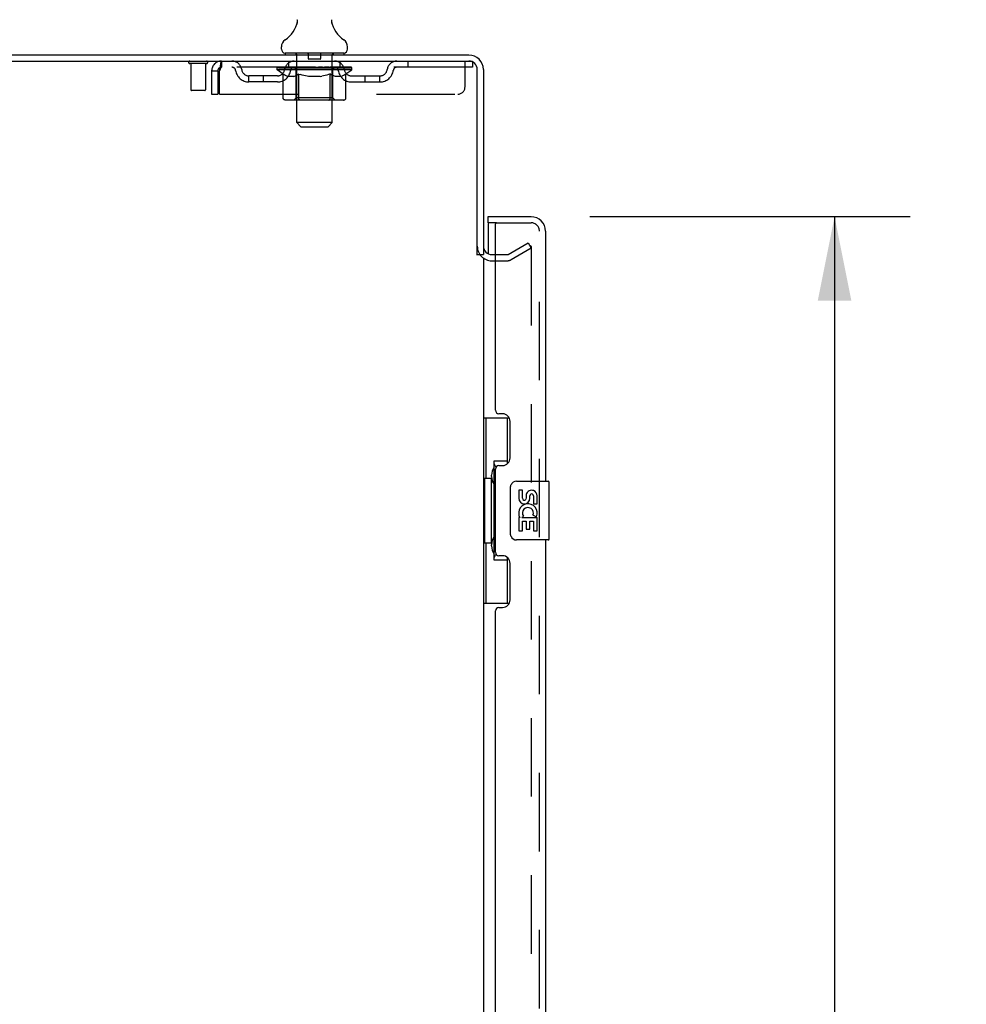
# Model space of a CAD drawing. Header units: inches. Extents: x 0 to 243, y 0 to 157.
# Tile 6 of 115: x 41 to 57, y 86 to 103. Entities that reach past the tile are written whole.
import ezdxf

# ---------------------------------------------------------------- set-up
doc = ezdxf.new("R2010")
doc.units = ezdxf.units.IN
doc.header["$LTSCALE"] = 13.357143
doc.header["$MEASUREMENT"] = 0
doc.linetypes.add('HIDDEN', pattern=[0.2, 0.1, -0.1])
doc.layers.get('0').update_dxf_attribs({"linetype": 'CONTINUOUS'})
for name, color, linetype in [('DEFAULT_2', 8, 'HIDDEN'), ('DIMENSIONS', 7, 'CONTINUOUS'), ('DOOR_ASSEMBLY', 7, 'CONTINUOUS')]:
    doc.layers.add(name, color=color, linetype=linetype)
doc.styles.get("Standard").update_dxf_attribs({"font": 'arial.ttf'})
doc.dimstyles.new('DIMSTYLE_1', dxfattribs={"dimtxt": 1.071429, "dimasz": 1.428571, "dimexe": 0.09, "dimexo": 0.07, "dimgap": 0.0375, "dimtad": 0, "dimtih": 1, "dimtoh": 1, "dimzin": 4, "dimdsep": 46, "dimtxsty": 'Standard', "dimblk": '_FILLED', "dimblk1": '_FILLED', "dimblk2": '_FILLED', "dimcen": 0.09, "dimadec": 3, "dimazin": 1, "dimtfac": 1, "dimtdec": 3, "dimtofl": 0, "dimtmove": 0, "dimatfit": 3, "dimldrblk": '_FILLED', "dimfxl": 0, "dimtolj": 1, "dimtzin": 4, "dimarcsym": 0})

# ---------------------------------------------------------------- blocks, each defined once
blk = doc.blocks.new('_FILLED')
at = {"color": 0, "linetype": 'ByBlock'}
blk.add_solid([(0, 0), (-1, 0.2), (-1, -0.2)], dxfattribs=at)
blk = doc.blocks.new('*D9')
at = {"layer": 'DIMENSIONS', "color": 2, "linetype": 'Continuous'}
for p, q in [((50.61, 99.285), (56.06, 99.285)), ((54.774, 99.285), (54.774, 60.87)), ((54.774, 18.785), (54.774, 57.12)), ((50.61, 18.785), (56.06, 18.785))]:
    blk.add_line(p, q, dxfattribs=at)
at = {"layer": 'DIMENSIONS', "color": 2, "linetype": 'Continuous', "xscale": 1.4285714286, "yscale": 1.4285714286, "zscale": 1.4285714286}
for p, rotation in [((54.774, 99.285), 90), ((54.774, 18.785), 270)]:
    blk.add_blockref('_FILLED', p, dxfattribs=dict(at, rotation=rotation))
at = {"layer": 'DIMENSIONS', "color": 2, "linetype": 'Continuous', "insert": (54.774, 60.334), "char_height": 1.0714, "width": 4.48486, "attachment_point": 2, "line_spacing_factor": 0.9}
blk.add_mtext('80.50\\PDOOR', dxfattribs=at)

msp = doc.modelspace()

# ---------------------------------------------------------------- linework, layer by layer
at = {"color": 7, "linetype": 'Continuous'}
for p, q in [((45.624, 102.562), (45.622, 102.558)), ((46.218, 102.616), (46.219, 102.621)), ((46.218, 102.611), (46.218, 102.616)), ((46.218, 102.606), (46.218, 102.611)), ((46.218, 102.601), (46.218, 102.606)), ((46.218, 102.596), (46.218, 102.601)), ((46.218, 102.591), (46.218, 102.596)), ((46.219, 102.586), (46.218, 102.591)), ((46.219, 102.621), (46.22, 102.626)), ((46.219, 102.581), (46.219, 102.587)), ((46.22, 102.577), (46.219, 102.582)), ((46.221, 102.572), (46.22, 102.577)), ((46.221, 102.631), (46.221, 102.635)), ((46.222, 102.568), (46.221, 102.572)), ((45.361, 102.134), (45.361, 102.173)), ((46.486, 102.134), (46.486, 102.173)), ((45.424, 102.065), (45.424, 102.035)), ((46.424, 102.065), (45.424, 102.065)), ((46.424, 102.065), (46.424, 102.035)), ((48.695, 98.639), (48.799, 98.639))]:
    msp.add_line(p, q, dxfattribs=at)
at = {"color": 3, "linetype": 'Continuous'}
for p, q in [((24.851, 102.035), (48.552, 102.035)), ((24.889, 101.931), (48.552, 101.931)), ((48.695, 98.628), (48.695, 101.788)), ((48.799, 101.788), (48.799, 98.639)), ((48.799, 98.587), (48.799, 19.483)), ((48.941, 98.639), (49.003, 98.639))]:
    msp.add_line(p, q, dxfattribs=at)
at = {"color": 7, "linetype": 'Continuous'}
for points in [[(45.626, 102.635), (45.627, 102.631), (45.628, 102.626), (45.628, 102.621), (45.629, 102.616), (45.629, 102.611), (45.629, 102.606), (45.629, 102.602), (45.629, 102.597), (45.629, 102.592), (45.629, 102.587), (45.628, 102.582), (45.627, 102.577), (45.626, 102.572), (45.625, 102.567), (45.624, 102.562)], [(46.22, 102.626), (46.221, 102.631), (46.221, 102.635)]]:
    msp.add_lwpolyline(points, dxfattribs=at)
for centre, radius, start, end in [((45.126, 102.722), 0.523, 304.6624, 347.2389), ((46.722, 102.722), 0.523, 192.7611, 235.3376), ((45.505, 102.173), 0.144, 124.6624, 180), ((46.342, 102.173), 0.144, 360, 55.3376), ((45.43, 102.134), 0.069, 180, 265), ((46.417, 102.134), 0.069, 275, 360)]:
    msp.add_arc(centre, radius, start, end, dxfattribs=at)
at = {"color": 3, "linetype": 'Continuous'}
for centre, radius, start, end in [((48.552, 101.788), 0.246, 0, 90), ((48.552, 101.788), 0.142, 0, 90), ((48.941, 98.781), 0.142, 180, 270)]:
    msp.add_arc(centre, radius, start, end, dxfattribs=at)
at = {"layer": 'DEFAULT_2', "color": 8, "linetype": 'HIDDEN'}
for p, q in [((45.604, 102.065), (45.604, 102.035)), ((45.624, 100.884), (45.624, 102.035)), ((45.819, 102.055), (45.819, 101.975)), ((46.029, 102.055), (46.029, 101.975)), ((46.224, 100.884), (46.224, 102.035)), ((46.244, 102.065), (46.244, 102.035)), ((44.087, 101.888), (43.803, 101.888)), ((43.821, 101.888), (43.821, 101.441)), ((44.069, 101.888), (44.069, 101.441)), ((44.341, 101.931), (44.341, 101.827)), ((45.486, 101.827), (45.486, 101.931)), ((46.019, 101.965), (45.829, 101.965)), ((46.361, 101.827), (46.361, 101.931)), ((47.511, 101.931), (47.511, 101.827)), ((48.486, 101.493), (48.486, 101.931)), ((48.552, 101.931), (48.611, 101.931)), ((48.611, 101.931), (48.611, 101.827)), ((44.174, 101.764), (44.174, 101.368)), ((44.174, 101.764), (44.278, 101.764)), ((44.278, 101.764), (44.278, 101.368)), ((44.308, 101.368), (44.308, 101.764)), ((48.611, 101.827), (44.341, 101.827)), ((44.809, 101.576), (44.809, 101.68)), ((45.292, 101.68), (44.809, 101.68)), ((45.059, 101.576), (45.059, 101.68)), ((45.29, 101.78), (45.29, 101.827)), ((45.39, 101.711), (45.29, 101.78)), ((46.557, 101.78), (45.29, 101.78)), ((45.3, 101.82), (45.3, 101.827)), ((45.309, 101.817), (45.309, 101.82)), ((45.309, 101.817), (46.539, 101.817)), ((45.317, 101.817), (45.317, 101.82)), ((45.318, 101.817), (45.318, 101.82)), ((45.329, 101.82), (45.329, 101.827)), ((45.345, 101.817), (45.345, 101.82)), ((45.347, 101.817), (45.347, 101.82)), ((45.375, 101.82), (45.375, 101.827)), ((45.39, 101.817), (45.39, 101.82)), ((45.39, 101.306), (45.39, 101.711)), ((45.39, 101.711), (45.404, 101.701)), ((45.392, 101.817), (45.392, 101.82)), ((45.597, 101.82), (45.395, 101.82)), ((45.417, 101.693), (45.404, 101.701)), ((45.431, 101.685), (45.417, 101.693)), ((45.444, 101.679), (45.431, 101.685)), ((45.438, 101.82), (45.438, 101.827)), ((45.44, 101.817), (45.44, 101.82)), ((45.441, 101.817), (45.441, 101.82)), ((45.444, 101.817), (45.444, 101.82)), ((45.458, 101.673), (45.444, 101.679)), ((45.451, 101.817), (45.451, 101.82)), ((45.451, 101.817), (45.451, 101.82)), ((45.454, 101.817), (45.454, 101.82)), ((45.458, 101.817), (45.458, 101.821)), ((45.471, 101.669), (45.458, 101.673)), ((45.462, 101.817), (45.462, 101.82)), ((45.575, 101.669), (45.471, 101.669)), ((45.476, 101.817), (45.476, 101.82)), ((45.494, 101.817), (45.494, 101.82)), ((45.495, 101.817), (45.495, 101.823)), ((45.515, 101.817), (45.515, 101.82)), ((45.515, 101.817), (45.515, 101.82)), ((45.517, 101.82), (45.517, 101.827)), ((45.526, 101.817), (45.526, 101.82)), ((45.53, 101.817), (45.53, 101.82)), ((45.54, 101.817), (45.54, 101.82)), ((45.551, 101.817), (45.551, 101.824)), ((45.566, 101.817), (45.566, 101.82)), ((45.569, 101.817), (45.569, 101.82)), ((45.575, 101.669), (45.589, 101.673)), ((45.602, 101.679), (45.588, 101.673)), ((45.597, 101.817), (45.597, 101.82)), ((45.664, 101.82), (45.602, 101.82)), ((45.616, 101.685), (45.602, 101.679)), ((45.607, 101.82), (45.607, 101.827)), ((45.611, 101.308), (45.611, 101.777)), ((45.614, 101.817), (45.614, 101.82)), ((45.629, 101.693), (45.615, 101.685)), ((45.618, 101.817), (45.618, 101.82)), ((45.624, 101.817), (45.624, 101.825)), ((45.629, 101.817), (45.629, 101.82)), ((45.643, 101.702), (45.629, 101.693)), ((45.64, 101.817), (45.64, 101.82)), ((45.657, 101.711), (45.643, 101.701)), ((45.657, 101.306), (45.657, 101.711)), ((45.657, 101.711), (45.686, 101.701)), ((45.664, 101.817), (45.664, 101.82)), ((45.739, 101.82), (45.679, 101.82)), ((45.714, 101.693), (45.686, 101.701)), ((45.7, 101.817), (45.7, 101.82)), ((45.707, 101.82), (45.707, 101.827)), ((45.711, 101.817), (45.711, 101.82)), ((45.713, 101.817), (45.713, 101.826)), ((45.742, 101.685), (45.714, 101.693)), ((45.716, 101.817), (45.716, 101.82)), ((45.723, 101.817), (45.723, 101.82)), ((45.739, 101.817), (45.739, 101.82)), ((45.77, 101.679), (45.742, 101.685)), ((45.819, 101.82), (45.765, 101.82)), ((45.797, 101.673), (45.769, 101.679)), ((45.778, 101.817), (45.778, 101.82)), ((45.825, 101.669), (45.797, 101.673)), ((45.809, 101.82), (45.924, 101.827)), ((45.814, 101.82), (45.814, 101.827)), ((45.814, 101.82), (45.814, 101.827)), ((45.814, 101.827), (45.814, 101.827)), ((45.814, 101.817), (45.814, 101.82)), ((45.818, 101.817), (45.818, 101.82)), ((45.819, 101.817), (45.819, 101.82)), ((45.819, 101.817), (45.819, 101.82)), ((46.023, 101.669), (45.825, 101.669)), ((45.903, 101.82), (45.855, 101.82)), ((45.86, 101.817), (45.86, 101.82)), ((45.903, 101.817), (45.903, 101.82)), ((45.921, 101.82), (45.921, 101.82)), ((45.921, 101.817), (45.921, 101.82)), ((45.921, 101.817), (45.921, 101.82)), ((45.924, 101.82), (45.924, 101.827)), ((45.924, 101.827), (46.038, 101.82)), ((45.926, 101.817), (45.926, 101.82)), ((45.926, 101.817), (45.926, 101.82)), ((45.926, 101.82), (45.926, 101.82)), ((45.944, 101.817), (45.944, 101.82)), ((45.944, 101.82), (45.993, 101.82)), ((45.987, 101.817), (45.987, 101.82)), ((46.023, 101.669), (46.051, 101.673)), ((46.028, 101.817), (46.028, 101.82)), ((46.028, 101.817), (46.028, 101.82)), ((46.028, 101.82), (46.083, 101.82)), ((46.029, 101.817), (46.029, 101.82)), ((46.033, 101.82), (46.033, 101.827)), ((46.033, 101.827), (46.034, 101.827)), ((46.033, 101.817), (46.033, 101.82)), ((46.034, 101.82), (46.034, 101.827)), ((46.079, 101.679), (46.05, 101.673)), ((46.069, 101.817), (46.069, 101.82)), ((46.107, 101.686), (46.078, 101.679)), ((46.135, 101.693), (46.106, 101.686)), ((46.109, 101.817), (46.109, 101.82)), ((46.109, 101.82), (46.168, 101.82)), ((46.124, 101.817), (46.124, 101.82)), ((46.131, 101.817), (46.131, 101.82)), ((46.134, 101.817), (46.134, 101.826)), ((46.163, 101.702), (46.134, 101.693)), ((46.136, 101.817), (46.136, 101.82)), ((46.14, 101.82), (46.14, 101.827)), ((46.147, 101.817), (46.147, 101.82)), ((46.192, 101.712), (46.163, 101.702)), ((46.183, 101.817), (46.183, 101.82)), ((46.184, 101.82), (46.245, 101.82)), ((46.192, 101.306), (46.192, 101.712)), ((46.192, 101.712), (46.207, 101.702)), ((46.222, 101.693), (46.207, 101.702)), ((46.208, 101.817), (46.208, 101.82)), ((46.219, 101.817), (46.219, 101.82)), ((46.236, 101.685), (46.222, 101.693)), ((46.223, 101.817), (46.223, 101.825)), ((46.229, 101.817), (46.229, 101.82)), ((46.233, 101.817), (46.233, 101.82)), ((46.236, 101.308), (46.236, 101.777)), ((46.251, 101.679), (46.236, 101.685)), ((46.24, 101.82), (46.24, 101.827)), ((46.25, 101.817), (46.25, 101.82)), ((46.265, 101.673), (46.25, 101.679)), ((46.251, 101.82), (46.557, 101.82)), ((46.279, 101.669), (46.265, 101.673)), ((46.278, 101.817), (46.278, 101.82)), ((46.373, 101.669), (46.279, 101.669)), ((46.281, 101.817), (46.281, 101.82)), ((46.296, 101.817), (46.296, 101.824)), ((46.308, 101.817), (46.308, 101.82)), ((46.317, 101.817), (46.317, 101.82)), ((46.321, 101.817), (46.321, 101.82)), ((46.331, 101.82), (46.331, 101.827)), ((46.332, 101.817), (46.332, 101.82)), ((46.332, 101.817), (46.332, 101.82)), ((46.352, 101.817), (46.352, 101.823)), ((46.353, 101.817), (46.353, 101.82)), ((46.371, 101.817), (46.371, 101.82)), ((46.373, 101.669), (46.387, 101.673)), ((46.385, 101.817), (46.385, 101.82)), ((46.402, 101.679), (46.387, 101.673)), ((46.39, 101.817), (46.39, 101.821)), ((46.393, 101.817), (46.393, 101.82)), ((46.396, 101.817), (46.396, 101.82)), ((46.396, 101.817), (46.396, 101.82)), ((46.416, 101.686), (46.401, 101.679)), ((46.404, 101.817), (46.404, 101.82)), ((46.407, 101.817), (46.407, 101.82)), ((46.407, 101.817), (46.407, 101.82)), ((46.409, 101.82), (46.409, 101.827)), ((46.43, 101.693), (46.416, 101.685)), ((46.445, 101.702), (46.43, 101.693)), ((46.435, 101.823), (46.556, 101.825)), ((46.435, 101.82), (46.435, 101.823)), ((46.46, 101.712), (46.445, 101.702)), ((46.455, 101.817), (46.455, 101.82)), ((46.458, 101.817), (46.458, 101.82)), ((46.46, 101.712), (46.557, 101.78)), ((46.46, 101.306), (46.46, 101.712)), ((46.472, 101.82), (46.472, 101.827)), ((46.501, 101.817), (46.501, 101.82)), ((46.502, 101.817), (46.502, 101.82)), ((46.519, 101.82), (46.519, 101.827)), ((46.529, 101.817), (46.529, 101.82)), ((46.53, 101.817), (46.53, 101.82)), ((46.539, 101.817), (46.539, 101.82)), ((46.547, 101.82), (46.547, 101.827)), ((46.555, 101.68), (47.038, 101.68)), ((46.556, 101.82), (46.556, 101.825)), ((46.557, 101.78), (46.557, 101.82)), ((46.788, 101.576), (46.788, 101.68)), ((47.038, 101.576), (47.038, 101.68)), ((45.292, 101.576), (44.809, 101.576)), ((46.555, 101.576), (47.038, 101.576)), ((44.059, 101.431), (43.831, 101.431)), ((44.174, 101.368), (44.278, 101.368)), ((44.308, 101.368), (48.361, 101.368)), ((46.417, 101.269), (45.432, 101.269)), ((45.611, 101.308), (45.571, 101.269)), ((46.236, 101.308), (45.611, 101.308)), ((45.669, 101.273), (45.666, 101.275)), ((45.673, 101.27), (45.671, 101.271)), ((45.676, 101.269), (45.673, 101.27)), ((45.679, 101.269), (45.676, 101.269)), ((46.236, 101.308), (46.276, 101.269)), ((45.693, 100.815), (45.624, 100.884)), ((46.224, 100.884), (45.624, 100.884)), ((46.155, 100.815), (46.224, 100.884)), ((45.693, 100.815), (46.155, 100.815)), ((49.219, 98.643), (49.559, 98.839)), ((49.559, 98.839), (49.611, 98.749)), ((49.611, 98.749), (49.271, 98.553)), ((49.611, 98.769), (49.611, 19.3)), ((48.941, 98.535), (49.203, 98.535)), ((49.003, 98.639), (49.203, 98.639))]:
    msp.add_line(p, q, dxfattribs=at)
for points in [[(44.341, 101.931), (44.338, 101.93), (44.336, 101.927), (44.334, 101.921), (44.331, 101.914), (44.329, 101.905), (44.326, 101.894), (44.324, 101.882), (44.322, 101.868), (44.319, 101.853), (44.317, 101.836), (44.315, 101.819), (44.312, 101.801), (44.31, 101.783), (44.308, 101.764)], [(44.341, 101.827), (44.338, 101.826), (44.336, 101.825), (44.334, 101.823), (44.331, 101.821), (44.329, 101.817), (44.326, 101.813), (44.324, 101.808), (44.322, 101.803), (44.319, 101.797), (44.317, 101.791), (44.315, 101.785), (44.312, 101.778), (44.31, 101.771), (44.308, 101.764)], [(45.432, 101.269), (45.427, 101.269), (45.422, 101.27), (45.417, 101.271), (45.412, 101.273), (45.408, 101.275), (45.403, 101.278), (45.4, 101.282), (45.396, 101.286), (45.393, 101.29), (45.391, 101.295), (45.39, 101.3), (45.39, 101.306)], [(45.658, 101.295), (45.657, 101.3), (45.657, 101.306)], [(45.659, 101.29), (45.658, 101.295), (45.657, 101.3), (45.657, 101.306)], [(45.671, 101.271), (45.669, 101.273), (45.666, 101.275), (45.664, 101.278), (45.662, 101.282), (45.66, 101.286), (45.659, 101.29)], [(45.664, 101.278), (45.662, 101.282), (45.66, 101.286)], [(46.171, 101.269), (46.174, 101.269), (46.176, 101.27), (46.179, 101.271), (46.181, 101.273), (46.183, 101.275), (46.186, 101.278), (46.187, 101.282), (46.189, 101.286), (46.191, 101.29), (46.192, 101.295), (46.192, 101.3), (46.192, 101.306)], [(46.417, 101.269), (46.422, 101.269), (46.427, 101.27), (46.432, 101.271), (46.437, 101.273), (46.442, 101.275), (46.446, 101.278), (46.45, 101.282), (46.453, 101.286), (46.456, 101.29), (46.458, 101.295), (46.46, 101.3), (46.46, 101.306)], [(49.594, 98.789), (49.594, 98.789), (49.592, 98.789), (49.59, 98.789), (49.588, 98.788), (49.586, 98.787)], [(49.599, 98.788), (49.597, 98.789), (49.596, 98.789), (49.594, 98.789)], [(49.599, 98.788), (49.601, 98.787), (49.603, 98.786), (49.604, 98.785), (49.606, 98.784), (49.607, 98.782), (49.608, 98.78), (49.609, 98.778), (49.61, 98.776), (49.611, 98.774), (49.611, 98.772), (49.611, 98.769)]]:
    msp.add_lwpolyline(points, dxfattribs=at)
for centre, radius, start, end in [((45.43, 102.134), 0.069, 265, 270), ((45.594, 102.035), 0.03, 0, 90), ((45.809, 102.055), 0.01, 0, 90), ((46.039, 102.055), 0.01, 90, 180), ((46.254, 102.035), 0.03, 90, 180), ((46.417, 102.134), 0.069, 270, 275), ((43.803, 101.909), 0.0215, 90, 270), ((44.087, 101.909), 0.0215, 270, 90), ((44.341, 101.764), 0.167, 90, 180), ((44.52, 101.764), 0.167, 8.0716, 90), ((45.581, 101.764), 0.167, 90, 171.9284), ((45.829, 101.975), 0.01, 180, 270), ((46.019, 101.975), 0.01, 270, 360), ((46.266, 101.764), 0.167, 8.0716, 90), ((47.327, 101.764), 0.167, 90, 171.9284), ((44.341, 101.764), 0.063, 90, 180), ((44.52, 101.764), 0.0625, 7.9863, 90), ((44.809, 101.805), 0.229, 187.9863, 270), ((44.809, 101.805), 0.125, 188.0716, 270), ((45.292, 101.805), 0.125, 270, 351.9284), ((45.292, 101.805), 0.229, 270, 352.0137), ((45.581, 101.764), 0.0625, 90, 172.0137), ((45.571, 101.777), 0.0398, 0, 90), ((46.276, 101.777), 0.0398, 90, 180), ((46.267, 101.764), 0.0625, 7.9863, 90), ((46.555, 101.805), 0.229, 187.9863, 270), ((46.555, 101.805), 0.125, 188.0716, 270), ((47.038, 101.805), 0.125, 270, 351.9284), ((47.038, 101.805), 0.229, 270, 352.0137), ((47.327, 101.764), 0.0625, 90, 172.0137), ((43.831, 101.441), 0.01, 180, 270), ((44.059, 101.441), 0.01, 270, 360), ((48.361, 101.493), 0.125, 270, 360), ((48.941, 98.781), 0.246, 180, 270), ((49.203, 98.672), 0.033, 270, 300), ((49.203, 98.672), 0.137, 270, 300)]:
    msp.add_arc(centre, radius, start, end, dxfattribs=at)
for centre, major_axis, ratio, start_param, end_param in [((45.924, 101.827), (0.633, 0.007), 0.05963, 2.96643, 3.140963), ((45.27, 101.815), (0.198, 0), 0.060556, 0.430652, 1.470503), ((45.924, 101.827), (0.633, 0), 0.060556, -3.141593, -2.96706), ((45.27, 101.808), (0.198, 0.002), 0.05963, 1.376596, 1.469874), ((45.924, 101.827), (0.633, 0.013), 0.05688, 2.791345, 2.965878), ((45.246, 101.815), (0.198, 0.002), 0.05963, 0.25549, 1.295341), ((45.315, 101.815), (0.198, -0.002), 0.05963, 0.605815, 1.645666), ((45.924, 101.827), (0.633, -0.007), 0.05963, -2.96643, -2.791898), ((45.315, 101.808), (0.198, 0), 0.060556, 1.551758, 1.645036), ((45.246, 101.808), (0.198, 0.004), 0.05688, 1.20151, 1.294789), ((45.316, 101.811), (0.164, 0.002), 0.05963, 1.065228, 1.614276), ((45.296, 101.811), (0.164, 0.003), 0.05688, 0.890143, 1.43919), ((45.354, 101.811), (0.164, 0), 0.060556, 1.240391, 1.789438), ((45.924, 101.827), (0.633, 0.019), 0.052395, 2.616403, 2.790936), ((45.242, 101.815), (0.198, 0.004), 0.05688, 0.080405, 1.120256), ((45.377, 101.815), (0.198, -0.004), 0.05688, 0.7809, 1.820751), ((45.924, 101.827), (0.633, -0.013), 0.05688, -2.791345, -2.616812), ((45.377, 101.808), (0.198, -0.002), 0.05963, 1.72692, 1.820198), ((45.242, 101.808), (0.198, 0.006), 0.052395, 1.026568, 1.119847), ((45.295, 101.811), (0.164, 0.005), 0.052395, 0.715201, 1.264248), ((45.41, 101.811), (0.164, -0.002), 0.05963, 1.415553, 1.9646), ((45.924, 101.827), (0.633, 0.025), 0.046319, 2.441654, 2.616187), ((45.457, 101.815), (0.198, -0.006), 0.052395, 0.955842, 1.995693), ((45.259, 101.815), (0.198, 0.006), 0.052395, -0.094537, 0.945314), ((45.924, 101.827), (0.633, -0.019), 0.052395, -2.616403, -2.44187), ((45.457, 101.808), (0.198, -0.004), 0.05688, 1.902006, 1.995284), ((45.259, 101.808), (0.198, 0.008), 0.046319, 0.851819, 0.945098), ((45.314, 101.811), (0.164, 0.006), 0.046319, 0.540452, 1.089499), ((45.481, 101.811), (0.164, -0.003), 0.05688, 1.590638, 2.139686), ((45.924, 101.827), (0.633, 0.029), 0.038841, 2.267123, 2.441656), ((45.55, 101.815), (0.198, -0.008), 0.046319, 1.130591, 2.170442), ((45.297, 101.815), (0.198, 0.008), 0.046319, -0.269286, 0.770565), ((45.924, 101.827), (0.633, -0.025), 0.046319, -2.441654, -2.267121), ((45.55, 101.808), (0.198, -0.006), 0.052395, 2.076947, 2.170226), ((45.297, 101.808), (0.198, 0.009), 0.038841, 0.677289, 0.770567), ((45.351, 101.811), (0.164, 0.008), 0.038841, 0.365921, 0.914969), ((45.565, 101.811), (0.164, -0.005), 0.052395, 1.76558, 2.314627), ((45.924, 101.827), (0.633, 0.033), 0.030195, 2.09281, 2.267343), ((45.655, 101.815), (0.198, -0.009), 0.038841, 1.305122, 2.344973), ((45.353, 101.815), (0.198, 0.009), 0.038841, -0.443817, 0.596034), ((45.924, 101.827), (0.633, -0.029), 0.038841, -2.267123, -2.092591), ((45.655, 101.808), (0.198, -0.008), 0.046319, 2.251696, 2.344975), ((45.353, 101.808), (0.198, 0.01), 0.030195, 0.502975, 0.596254), ((45.405, 101.811), (0.164, 0.009), 0.030195, 0.191608, 0.740655), ((45.661, 101.811), (0.164, -0.006), 0.046319, 1.940329, 2.489376), ((45.426, 101.815), (0.198, 0.01), 0.030195, -0.61813, 0.421721), ((45.924, 101.827), (0.633, 0.036), 0.020645, 1.918687, 2.09322), ((45.768, 101.815), (0.198, -0.01), 0.030195, 1.479435, 2.519286), ((45.924, 101.827), (0.633, -0.033), 0.030195, -2.09281, -1.918277), ((45.768, 101.808), (0.198, -0.009), 0.038841, 2.426227, 2.519505), ((45.426, 101.808), (0.198, 0.011), 0.020645, 0.328852, 0.422131), ((45.475, 101.811), (0.164, 0.009), 0.020645, 0.017485, 0.566532), ((45.764, 101.811), (0.164, -0.008), 0.038841, 2.11486, 2.663907), ((45.515, 101.815), (0.198, 0.011), 0.020645, -0.792253, 0.247598), ((45.924, 101.827), (0.633, 0.038), 0.010478, 1.744704, 1.919237), ((45.885, 101.815), (0.198, -0.011), 0.020645, 1.653558, 2.693409), ((45.924, 101.827), (0.633, -0.036), 0.020645, -1.918687, -1.744154), ((45.885, 101.808), (0.198, -0.01), 0.030195, 2.60054, 2.693819), ((45.515, 101.808), (0.198, 0.012), 0.010478, 0.154869, 0.248148), ((45.559, 101.811), (0.164, 0.01), 0.010478, 6.126688, 6.675735), ((45.872, 101.811), (0.164, -0.009), 0.030195, 2.289173, 2.83822), ((45.616, 101.815), (0.198, 0.012), 0.010478, -0.966236, -0.000846), ((46.004, 101.815), (0.198, -0.012), 0.010478, 1.827541, 2.867392), ((45.924, 101.827), (0.633, -0.038), 0.010478, -1.744704, -1.570171), ((46.004, 101.808), (0.198, -0.011), 0.020645, 2.774664, 2.867942), ((45.982, 101.811), (0.164, -0.009), 0.020645, 2.463296, 3.012344), ((45.843, 101.815), (0.198, 0.012), 0.010478, 0.274201, 1.314052), ((45.757, 101.811), (0.164, 0.01), 0.010478, -0.000483, 0.504314), ((45.726, 101.808), (0.198, 0.012), 0.010478, 0.099668, 0.192946), ((45.924, 101.827), (0.633, 0.038), 0.010478, -1.571421, -1.396888), ((46.121, 101.808), (0.198, -0.012), 0.010478, 2.948646, 3.041925), ((46.09, 101.811), (0.164, -0.01), 0.010478, 2.637279, 3.142076), ((45.962, 101.815), (0.198, 0.011), 0.020645, 0.448184, 1.488034), ((45.865, 101.811), (0.164, 0.009), 0.020645, 0.129249, 0.678296), ((45.843, 101.808), (0.198, 0.011), 0.020645, 0.273651, 0.366929), ((46.231, 101.815), (0.198, -0.012), 0.010478, -3.140747, -2.175357), ((45.924, 101.827), (0.633, 0.036), 0.020645, -1.397439, -1.222906), ((45.924, 101.827), (0.633, -0.038), 0.010478, 1.222355, 1.396888), ((46.079, 101.815), (0.198, 0.01), 0.030195, 0.622307, 1.662158), ((45.975, 101.811), (0.164, 0.009), 0.030195, 0.303372, 0.852419), ((46.288, 101.811), (0.164, -0.01), 0.010478, 2.749043, 3.29809), ((46.332, 101.815), (0.198, -0.011), 0.020645, 2.893995, 3.933846), ((45.962, 101.808), (0.198, 0.01), 0.030195, 0.447774, 0.541052), ((46.332, 101.808), (0.198, -0.012), 0.010478, 2.893445, 2.986723), ((45.924, 101.827), (0.633, 0.033), 0.030195, -1.223315, -1.048783), ((45.924, 101.827), (0.633, -0.036), 0.020645, 1.048373, 1.222906), ((46.192, 101.815), (0.198, 0.009), 0.038841, 0.79662, 1.836471), ((46.083, 101.811), (0.164, 0.008), 0.038841, 0.477686, 1.026733), ((46.372, 101.811), (0.164, -0.009), 0.020645, 2.57506, 3.124108), ((46.421, 101.815), (0.198, -0.01), 0.030195, 2.719872, 3.759723), ((46.297, 101.815), (0.198, 0.008), 0.046319, 0.971151, 2.011002), ((46.079, 101.808), (0.198, 0.009), 0.038841, 0.622087, 0.715366), ((46.421, 101.808), (0.198, -0.011), 0.020645, 2.719462, 2.812741), ((45.924, 101.827), (0.633, 0.029), 0.038841, -1.049002, -0.874469), ((45.924, 101.827), (0.633, -0.033), 0.030195, 0.87425, 1.048783), ((46.186, 101.811), (0.164, 0.006), 0.046319, 0.652216, 1.201263), ((46.391, 101.815), (0.198, 0.006), 0.052395, 1.1459, 2.185751), ((46.442, 101.811), (0.164, -0.009), 0.030195, 2.400937, 2.949985), ((46.494, 101.815), (0.198, -0.009), 0.038841, 2.545558, 3.585409), ((46.282, 101.811), (0.164, 0.005), 0.052395, 0.826965, 1.376012), ((46.192, 101.808), (0.198, 0.008), 0.046319, 0.796618, 0.889896), ((46.494, 101.808), (0.198, -0.01), 0.030195, 2.545339, 2.638617), ((46.47, 101.815), (0.198, 0.004), 0.05688, 1.320842, 2.360692), ((45.924, 101.827), (0.633, 0.025), 0.046319, -0.874471, -0.699939), ((45.924, 101.827), (0.633, -0.029), 0.038841, 0.699936, 0.874469), ((46.551, 101.815), (0.198, -0.008), 0.046319, 2.371028, 3.410879), ((46.496, 101.811), (0.164, -0.008), 0.038841, 2.226624, 2.775671), ((46.533, 101.815), (0.198, 0.002), 0.05963, 1.495927, 2.535778), ((46.366, 101.811), (0.164, 0.003), 0.05688, 1.001907, 1.550954), ((46.588, 101.815), (0.198, -0.006), 0.052395, 2.196279, 3.23613), ((46.533, 101.811), (0.164, -0.006), 0.046319, 2.052093, 2.601141), ((46.297, 101.808), (0.198, 0.006), 0.052395, 0.971367, 1.064645), ((46.551, 101.808), (0.198, -0.009), 0.038841, 2.371026, 2.464304), ((46.577, 101.815), (0.198, 0), 0.060556, 2.364024, 2.71094), ((46.605, 101.815), (0.198, -0.004), 0.05688, 2.021337, 3.061188), ((45.924, 101.827), (0.633, 0.019), 0.052395, -0.699723, -0.52519), ((45.924, 101.827), (0.633, -0.025), 0.046319, 0.525406, 0.699939), ((46.601, 101.815), (0.198, -0.002), 0.05963, 1.846251, 2.886102), ((46.438, 101.811), (0.164, 0.002), 0.05963, 1.176993, 1.72604), ((46.552, 101.811), (0.164, -0.005), 0.052395, 1.877344, 2.426392), ((46.493, 101.811), (0.164, 0), 0.060556, 1.352155, 1.901202), ((46.551, 101.811), (0.164, -0.003), 0.05688, 1.702402, 2.25145), ((46.531, 101.811), (0.164, -0.002), 0.05963, 1.527317, 2.076364), ((46.391, 101.808), (0.198, 0.004), 0.05688, 1.146309, 1.239587), ((46.588, 101.808), (0.198, -0.008), 0.046319, 2.196495, 2.289773), ((45.924, 101.827), (0.633, 0.013), 0.05688, -0.524781, -0.350248), ((45.924, 101.827), (0.633, -0.019), 0.052395, 0.350657, 0.52519), ((46.577, 101.808), (0.198, -0.002), 0.05963, 1.764997, 1.971333), ((46.47, 101.808), (0.198, 0.002), 0.05963, 1.321394, 1.414673), ((46.605, 101.808), (0.198, -0.006), 0.052395, 2.021746, 2.115024), ((45.924, 101.827), (0.633, 0.007), 0.05963, -0.349695, -0.175162), ((45.924, 101.827), (0.633, -0.013), 0.05688, 0.175715, 0.350248), ((46.533, 101.808), (0.198, 0), 0.060556, 1.496556, 1.589835), ((46.601, 101.808), (0.198, -0.004), 0.05688, 1.846804, 1.940083), ((45.924, 101.827), (0.633, -0.007), 0.05963, 6.27665, 6.458348), ((45.924, 101.827), (0.633, 0), 0.060556, -0.174533, -0.058352)]:
    msp.add_ellipse(centre, major_axis=major_axis, ratio=ratio, start_param=start_param, end_param=end_param, dxfattribs=at)
at = {"layer": 'DOOR_ASSEMBLY', "color": 7, "linetype": 'Continuous'}
for p, q in [((48.878, 99.181), (48.878, 99.285)), ((48.878, 99.161), (48.878, 98.654)), ((48.799, 95.86), (49.239, 95.86)), ((48.838, 95.86), (48.838, 94.835)), ((49.203, 95.86), (49.203, 95.08)), ((48.976, 95.125), (48.976, 93.445)), ((49.203, 95.125), (48.976, 95.125)), ((48.816, 94.835), (48.816, 93.735)), ((48.816, 94.835), (48.939, 94.835)), ((48.939, 94.865), (48.939, 94.886)), ((48.939, 93.735), (48.939, 94.835)), ((49.262, 93.885), (49.262, 94.685)), ((49.362, 94.785), (49.902, 94.785)), ((49.917, 93.8), (49.917, 94.77)), ((49.399, 94.631), (49.399, 94.494)), ((49.462, 94.631), (49.399, 94.631)), ((49.462, 94.494), (49.462, 94.631)), ((49.527, 94.557), (49.527, 94.488)), ((49.588, 94.494), (49.588, 94.536)), ((49.651, 94.536), (49.651, 94.4)), ((49.714, 94.4), (49.714, 94.536)), ((49.651, 94.4), (49.714, 94.4)), ((49.399, 94.169), (49.399, 93.939)), ((49.417, 94.169), (49.399, 94.169)), ((49.452, 94.169), (49.479, 94.189)), ((49.452, 94.169), (49.714, 94.169)), ((49.643, 94.205), (49.701, 94.18)), ((49.714, 93.939), (49.714, 94.169)), ((49.462, 93.939), (49.462, 94.107)), ((49.462, 94.107), (49.527, 94.107)), ((49.527, 94.107), (49.527, 93.97)), ((49.527, 93.97), (49.588, 93.97)), ((49.588, 93.97), (49.588, 94.107)), ((49.588, 94.107), (49.651, 94.107)), ((49.651, 94.107), (49.651, 93.939)), ((49.399, 93.939), (49.462, 93.939)), ((49.651, 93.939), (49.714, 93.939)), ((48.816, 93.735), (48.939, 93.735)), ((48.838, 93.735), (48.838, 92.71)), ((48.939, 93.684), (48.939, 93.705)), ((49.902, 93.785), (49.362, 93.785)), ((49.203, 93.49), (49.203, 92.71)), ((48.976, 93.445), (49.203, 93.445)), ((48.799, 92.71), (49.239, 92.71))]:
    msp.add_line(p, q, dxfattribs=at)
at = {"layer": 'DOOR_ASSEMBLY', "color": 3, "linetype": 'Continuous'}
for p, q in [((48.878, 99.285), (49.61, 99.285)), ((49.003, 95.992), (49.003, 99.161)), ((49.857, 99.038), (49.857, 94.785)), ((49.123, 95.932), (49.063, 95.932)), ((49.253, 95.182), (49.253, 95.802)), ((49.003, 93.577), (49.003, 94.992)), ((49.063, 95.052), (49.123, 95.052)), ((49.857, 93.785), (49.857, 71.285)), ((49.123, 93.517), (49.063, 93.517)), ((49.253, 92.767), (49.253, 93.387)), ((49.063, 92.637), (49.123, 92.637)), ((49.003, 72.492), (49.003, 92.577))]:
    msp.add_line(p, q, dxfattribs=at)
at = {"layer": 'DOOR_ASSEMBLY', "color": 8, "linetype": 'HIDDEN'}
for p, q in [((49.023, 99.181), (48.878, 99.181)), ((49.023, 99.181), (49.61, 99.181)), ((49.753, 19.031), (49.753, 99.038))]:
    msp.add_line(p, q, dxfattribs=at)
at = {"layer": 'DOOR_ASSEMBLY', "color": 7, "linetype": 'Continuous'}
for points in [[(48.976, 95.101), (48.976, 95.098), (48.976, 95.094), (48.977, 95.09), (48.978, 95.086), (48.98, 95.081), (48.982, 95.076), (48.985, 95.07), (48.988, 95.064), (48.991, 95.058), (48.995, 95.051), (48.999, 95.044), (49.004, 95.036), (49.009, 95.027), (49.012, 95.024)], [(49.262, 94.685), (49.262, 94.691), (49.262, 94.697), (49.263, 94.703), (49.265, 94.709), (49.266, 94.715), (49.268, 94.721)], [(49.268, 93.849), (49.266, 93.854), (49.265, 93.86), (49.263, 93.866), (49.262, 93.872), (49.262, 93.879), (49.262, 93.885)], [(49.012, 93.546), (49.009, 93.542), (49.004, 93.534), (48.999, 93.526), (48.995, 93.519), (48.991, 93.512), (48.988, 93.505), (48.985, 93.499), (48.982, 93.494), (48.98, 93.489), (48.978, 93.484), (48.977, 93.48), (48.976, 93.476), (48.976, 93.472), (48.976, 93.469)]]:
    msp.add_lwpolyline(points, dxfattribs=at)
for centre, radius, start, end in [((48.898, 99.161), 0.02, 90, 180), ((49.693, 98.895), 0.26, 90, 92.5866), ((49.362, 94.685), 0.1, 90, 158.7946), ((49.902, 94.77), 0.015, 0, 90), ((49.494, 94.494), 0.0943, 180, 360), ((49.494, 94.494), 0.0314, 180, 261.2295), ((49.493, 94.499), 0.0362, 263.4285, 341.7628), ((49.619, 94.536), 0.0943, 68.6999, 167.4338), ((49.619, 94.536), 0.0314, 0, 180.0485), ((49.619, 94.536), 0.0943, 0, 68.6704), ((49.556, 94.243), 0.157, 336.5966, 161.8791), ((49.556, 94.243), 0.0943, 336.5966, 215.1122), ((49.553, 94.243), 0.154, 161.4199, 206.1963), ((49.556, 94.243), 0.157, 205.737, 207.8532), ((49.362, 93.885), 0.1, 201.205, 270), ((49.902, 93.8), 0.015, 270, 360)]:
    msp.add_arc(centre, radius, start, end, dxfattribs=at)
at = {"layer": 'DOOR_ASSEMBLY', "color": 3, "linetype": 'Continuous'}
for centre, radius, start, end in [((49.023, 99.161), 0.02, 90, 180), ((49.61, 99.038), 0.246, 0, 90), ((49.063, 95.992), 0.06, 180, 270), ((49.123, 95.802), 0.13, 0, 90), ((49.123, 95.182), 0.13, 270, 360), ((49.063, 94.992), 0.06, 90, 180), ((49.063, 93.577), 0.06, 180, 270), ((49.123, 93.387), 0.13, 0, 90), ((49.063, 92.577), 0.06, 90, 180), ((49.123, 92.767), 0.13, 270, 360)]:
    msp.add_arc(centre, radius, start, end, dxfattribs=at)
at = {"layer": 'DOOR_ASSEMBLY', "color": 8, "linetype": 'HIDDEN'}
msp.add_arc((49.61, 99.038), 0.142, 0, 90, dxfattribs=at)
at = {"layer": 'DOOR_ASSEMBLY', "color": 7, "linetype": 'Continuous'}
for centre, start_param, end_param in [((49.043, 94.875), 0.699287, 1.51401), ((49.043, 94.875), -4.655602, -3.84088), ((49.043, 93.694), 0.699287, 1.51401), ((49.043, 93.694), -4.655602, -3.84088)]:
    msp.add_ellipse(centre, major_axis=(0, 0.18), ratio=0.579493, start_param=start_param, end_param=end_param, dxfattribs=at)

# ---------------------------------------------------------------- dimensions: what is measured, and where the dimension line sits
at = {"layer": 'DIMENSIONS', "color": 2, "linetype": 'Continuous'}
dim = msp.add_linear_dim(base=(54.774, 18.785), p1=(50.54, 99.285), p2=(50.54, 18.785), angle=270, text='<>\\PDOOR', dimstyle='DIMSTYLE_1', dxfattribs=at)
dim.commit()
dim.dimension.update_dxf_attribs({"geometry": '*D9', "text_midpoint": (54.774, 58.995), "dimtype": 160})

doc.saveas('drawing.dxf')
